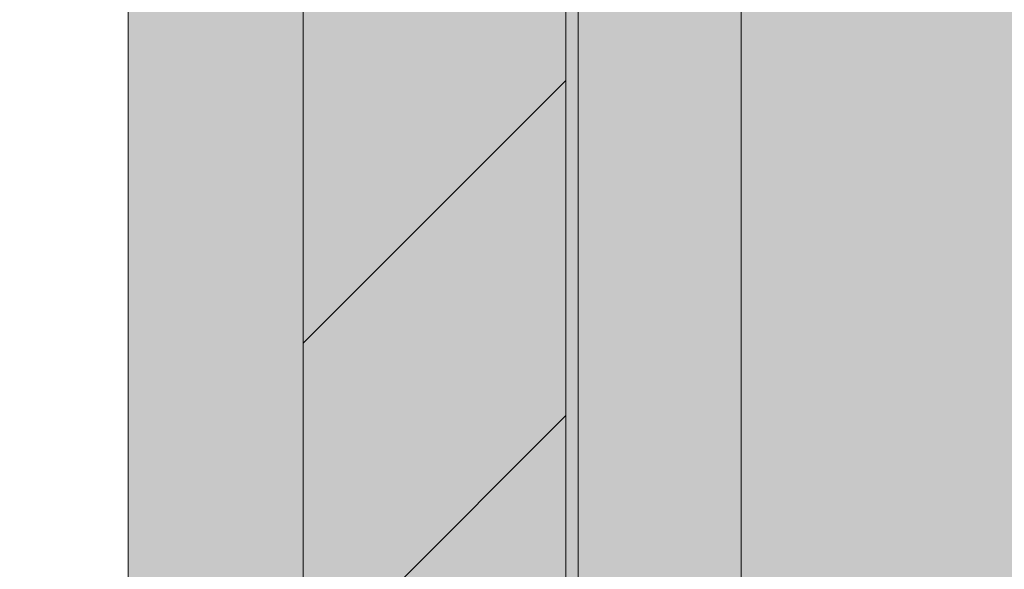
# Model space of a CAD drawing. Header units: millimetres. Extents: x 17 to 413, y 4 to 292.
# Tile 191 of 256: x 124.38 to 128.95, y 177.02 to 179.57. Entities that reach past the tile are written whole.
import ezdxf

# ---------------------------------------------------------------- set-up
doc = ezdxf.new("R2010")
doc.units = ezdxf.units.MM
for name, color, linetype in [('FILL-C_BDBDBF', 7, 'Continuous'), ('FILL-EPS', 7, 'Continuous'), ('FILL-WHITE', 7, 'Continuous'), ('LINE-CORE', 7, 'Continuous'), ('LINE-INK', 7, 'Continuous'), ('LINE-STEEL_GREY', 7, 'Continuous')]:
    doc.layers.add(name, color=color, linetype=linetype)

msp = doc.modelspace()

# ---------------------------------------------------------------- hatches: boundary and pattern name
at = {"layer": 'FILL-C_BDBDBF', "true_color": 0xbdbdbf}
h = msp.add_hatch(color=256, dxfattribs=at)
h.dxf.hatch_style = 1
h.paths.add_polyline_path([(126.913, 155.9622), (126.913, 156.3312), (126.913, 157.1825), (126.8924, 157.1825), (126.8834, 157.1825), (125.6939, 157.1825), (125.6939, 185.7123), (126.8656, 185.7123), (126.9131, 185.7123), (126.9131, 152.9763), (125.6939, 152.9763), (125.6939, 155.9622), (126.2778, 155.9622), (126.8834, 155.9622), (126.9041, 155.9622)])
at = {"layer": 'FILL-EPS', "true_color": 0xccffff}
h = msp.add_hatch(color=256, dxfattribs=at)
h.dxf.hatch_style = 1
h.paths.add_polyline_path([(125.4866, 157.1825), (124.8811, 157.1825), (124.8811, 157.6817), (124.8811, 158.8331), (124.8811, 166.9622), (124.8811, 185.7123), (125.6939, 185.7123), (125.6939, 157.1825), (125.4867, 157.1825)])
h = msp.add_hatch(color=256, dxfattribs=at)
h.dxf.hatch_style = 1
h.paths.add_polyline_path([(127.7259, 177.5833), (127.7259, 158.8331), (127.7259, 153.7362), (127.7259, 152.9763), (126.9131, 152.9763), (126.9131, 185.7123), (127.7259, 185.7123)])
at = {"layer": 'FILL-WHITE', "true_color": 0xffffff}
h = msp.add_hatch(color=256, dxfattribs=at)
h.dxf.hatch_style = 1
h.paths.add_polyline_path([(109.2258, 208.8147), (132.9799, 185.0606), (132.9799, 158.8331), (126.9698, 158.8331), (126.9698, 180.5723), (118.6978, 180.5723), (118.6978, 181.1723), (118.6168, 182.4609), (118.3752, 183.7274), (117.9771, 184.9502), (117.4294, 186.1083), (116.7413, 187.182), (115.9247, 188.1529), (114.9936, 189.0043), (113.9638, 189.7218), (112.8531, 190.2929), (111.6803, 190.7079), (110.4657, 190.9598), (109.2298, 191.0443), (107.994, 190.9598), (106.7794, 190.7079), (105.6066, 190.2929), (104.4958, 189.7218), (103.4661, 189.0043), (102.535, 188.1529), (101.7184, 187.182), (101.0303, 186.1083), (100.4826, 184.9502), (100.0845, 183.7274), (99.8429, 182.4609), (99.7618, 181.1723), (99.7618, 180.5723), (91.4896, 180.5723), (91.4896, 158.8331), (85.4719, 158.8331), (85.4719, 185.0608)])
h = msp.add_hatch(color=256, dxfattribs=at)
h.dxf.hatch_style = 1
h.paths.add_polyline_path([(109.2258, 208.8147), (132.9799, 185.0606), (132.9799, 158.8331), (126.9698, 158.8331), (126.9698, 180.5723), (118.6978, 180.5723), (118.6978, 181.1723), (118.6168, 182.4609), (118.3752, 183.7274), (117.9771, 184.9502), (117.4294, 186.1083), (116.7413, 187.182), (115.9247, 188.1529), (114.9936, 189.0043), (113.9638, 189.7218), (112.8531, 190.2929), (111.6803, 190.7079), (110.4657, 190.9598), (109.2298, 191.0443), (107.994, 190.9598), (106.7794, 190.7079), (105.6066, 190.2929), (104.4958, 189.7218), (103.4661, 189.0043), (102.535, 188.1529), (101.7184, 187.182), (101.0303, 186.1083), (100.4826, 184.9502), (100.0845, 183.7274), (99.8429, 182.4609), (99.7618, 181.1723), (99.7618, 180.5723), (91.4896, 180.5723), (91.4896, 158.8331), (85.4719, 158.8331), (85.4719, 185.0608)])
h = msp.add_hatch(color=256, dxfattribs=at)
h.dxf.hatch_style = 1
h.paths.add_polyline_path([(127.7259, 185.7123), (127.7259, 158.8331), (124.8811, 158.8331), (124.8811, 185.7123)])
h = msp.add_hatch(color=256, dxfattribs=at)
h.dxf.hatch_style = 1
h.paths.add_polyline_path([(124.8811, 185.7123), (127.7259, 185.7123), (127.7259, 158.8331), (124.8811, 158.8331)])
h = msp.add_hatch(color=256, dxfattribs=at)
h.dxf.hatch_style = 1
h.paths.add_polyline_path([(127.7259, 185.7123), (127.7259, 158.8331), (124.8811, 158.8331), (124.8811, 185.7123)])
h = msp.add_hatch(color=256, dxfattribs=at)
h.dxf.hatch_style = 1
h.paths.add_polyline_path([(143.8251, 181.7723), (143.8251, 158.8331), (127.7259, 158.8331), (127.7259, 181.7723)])
h.paths.add_polyline_path([(138.5158, 174.5723), (133.0358, 174.5723), (133.0358, 164.3723), (138.5158, 164.3723)], flags=0)
h = msp.add_hatch(color=256, dxfattribs=at)
h.dxf.hatch_style = 1
h.paths.add_polyline_path([(127.7259, 181.7723), (143.8251, 181.7723), (143.8251, 158.8331), (127.7259, 158.8331)])
h.paths.add_polyline_path([(138.5158, 174.5723), (133.0358, 174.5723), (133.0358, 164.3723), (138.5158, 164.3723)], flags=0)

# ---------------------------------------------------------------- linework, layer by layer
at = {"layer": 'LINE-CORE', "lineweight": 5}
msp.add_lwpolyline([(126.9698, 158.8331), (126.9698, 180.5723), (118.6978, 180.5723), (118.6978, 181.1723), (118.6168, 182.4609), (118.3752, 183.7274), (117.9771, 184.9502), (117.4294, 186.1083), (116.7413, 187.182), (115.9247, 188.1529), (114.9936, 189.0043), (113.9638, 189.7218), (112.8531, 190.2929), (111.6803, 190.7079), (110.4657, 190.9598), (109.2298, 191.0443), (107.994, 190.9598)], dxfattribs=at)
msp.add_lwpolyline([(126.9698, 158.8331), (126.9698, 180.5723), (118.6978, 180.5723), (118.6978, 181.1723), (118.6168, 182.4609), (118.3752, 183.7274), (117.9771, 184.9502), (117.4294, 186.1083), (116.7413, 187.182), (115.9247, 188.1529), (114.9936, 189.0043), (113.9638, 189.7218), (112.8531, 190.2929), (111.6803, 190.7079), (110.4657, 190.9598), (109.2298, 191.0443), (107.994, 190.9598)], dxfattribs=at)
for points in [[(127.7259, 185.7123), (127.7259, 158.8331), (124.8811, 158.8331), (124.8811, 185.7123)], [(124.8811, 185.7123), (127.7259, 185.7123), (127.7259, 158.8331), (124.8811, 158.8331)], [(127.7259, 185.7123), (127.7259, 158.8331), (124.8811, 158.8331), (124.8811, 185.7123)], [(143.8251, 181.7723), (143.8251, 158.8331), (127.7259, 158.8331), (127.7259, 181.7723)], [(127.7259, 181.7723), (143.8251, 181.7723), (143.8251, 158.8331), (127.7259, 158.8331)]]:
    msp.add_lwpolyline(points, close=True, dxfattribs=at)
at = {"layer": 'LINE-INK', "lineweight": 5}
for points in [[(125.4866, 157.1825), (124.8811, 157.1825), (124.8811, 157.6817), (124.8811, 158.8331), (124.8811, 166.9622), (124.8811, 185.7123), (125.6939, 185.7123), (125.6939, 157.1825), (125.4867, 157.1825)], [(126.913, 155.9622), (126.913, 156.3312), (126.913, 157.1825), (126.8924, 157.1825), (126.8834, 157.1825), (125.6939, 157.1825), (125.6939, 185.7123), (126.8656, 185.7123), (126.9131, 185.7123), (126.9131, 152.9763), (125.6939, 152.9763), (125.6939, 155.9622), (126.2778, 155.9622), (126.8834, 155.9622), (126.9041, 155.9622)], [(127.7259, 177.5833), (127.7259, 158.8331), (127.7259, 153.7362), (127.7259, 152.9763), (126.9131, 152.9763), (126.9131, 185.7123), (127.7259, 185.7123)]]:
    msp.add_lwpolyline(points, close=True, dxfattribs=at)
msp.add_lwpolyline([(124.8811, 166.9622), (124.8811, 185.7123), (125.6939, 185.7123), (126.8656, 185.7123), (126.9131, 185.7123), (127.7259, 185.7123), (127.7259, 177.5833), (127.7259, 158.8331)], dxfattribs=at)
at = {"layer": 'LINE-STEEL_GREY', "lineweight": 5}
for p, q in [((125.6939, 178.0685), (126.9131, 179.2877)), ((125.6939, 176.5129), (126.9131, 177.7321))]:
    msp.add_line(p, q, dxfattribs=at)

doc.saveas('drawing.dxf')
